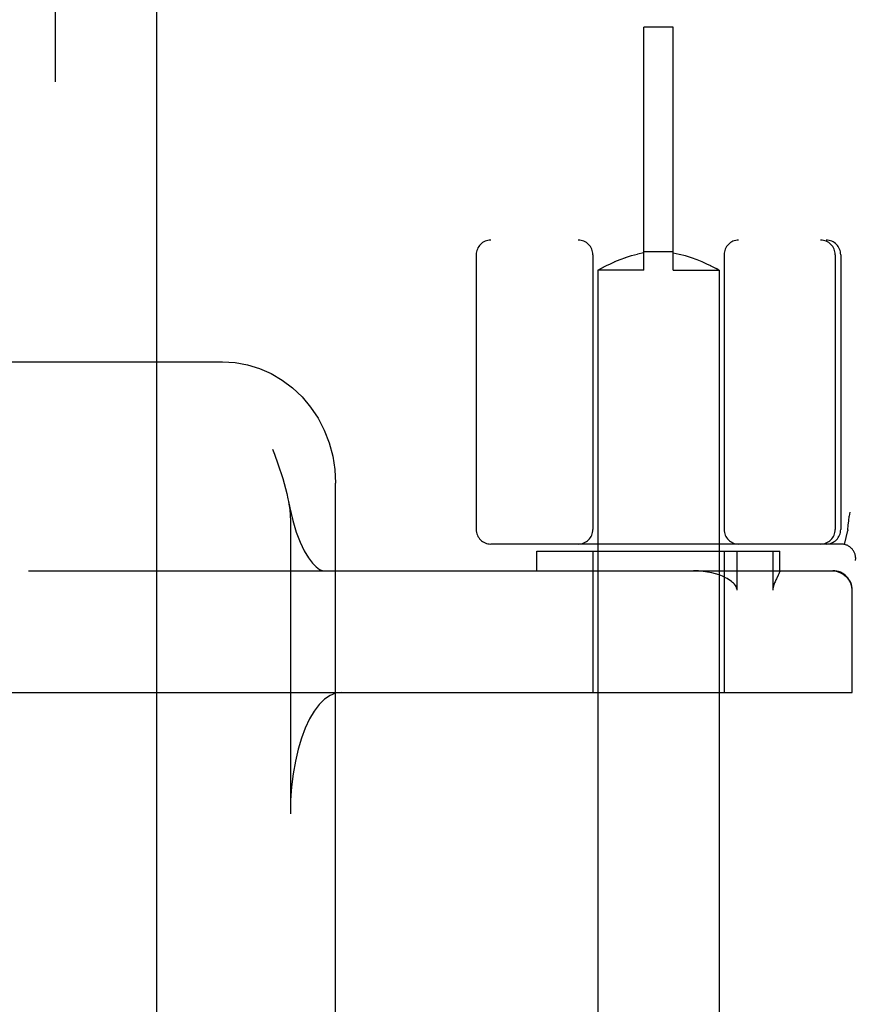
# Model space of a CAD drawing. Header units: inches. Extents: x 0 to 283, y 0 to 183.
# Tile 48 of 82: x 85.939 to 86.796, y 96.905 to 97.917. Entities that reach past the tile are written whole.
import ezdxf

# ---------------------------------------------------------------- set-up
doc = ezdxf.new("R2010")
doc.units = ezdxf.units.IN
doc.header["$LTSCALE"] = 15.583333
doc.header["$MEASUREMENT"] = 0
doc.linetypes.add('HIDDEN', pattern=[0.2, 0.1, -0.1])
doc.layers.add('DEFAULT_2', color=8, linetype='HIDDEN')
doc.layers.add('SECONDARY_OR_LEFT_DOOR_ASSEMBLY', color=7, linetype='CONTINUOUS')

msp = doc.modelspace()

# ---------------------------------------------------------------- linework, layer by layer
at = {"layer": 'DEFAULT_2', "color": 8, "linetype": 'HIDDEN'}
for p, q in [((86.5811, 97.6596), (86.5811, 97.9096)), ((86.6111, 97.9096), (86.5811, 97.9096)), ((86.6111, 97.6596), (86.6111, 97.9096)), ((88.9186, 97.6906), (86.4236, 97.6906)), ((86.6111, 97.6787), (86.5811, 97.6787)), ((86.4086, 97.6756), (86.4086, 97.3931)), ((86.5286, 97.6756), (86.5286, 97.3931)), ((86.5466, 97.6663), (86.5514, 97.6685)), ((86.5513, 97.6685), (86.5566, 97.6707)), ((86.5566, 97.6706), (86.5624, 97.6728)), ((86.5623, 97.6727), (86.5684, 97.6747)), ((86.5684, 97.6747), (86.5747, 97.6762)), ((86.5811, 97.6775), (86.5747, 97.6762)), ((86.6111, 97.6775), (86.6175, 97.6762)), ((86.6174, 97.6762), (86.6238, 97.6747)), ((86.6237, 97.6747), (86.6298, 97.6727)), ((86.6298, 97.6728), (86.6356, 97.6706)), ((86.6355, 97.6707), (86.6408, 97.6685)), ((86.6408, 97.6685), (86.6455, 97.6663)), ((86.6636, 97.6756), (86.6636, 97.3931)), ((86.7779, 97.6756), (86.7779, 97.3931)), ((86.7836, 97.6756), (86.7836, 97.3931)), ((86.5339, 97.6598), (86.5336, 97.6596)), ((86.5336, 97.6596), (86.5336, 94.2096)), ((86.5811, 97.6596), (86.5336, 97.6596)), ((86.5339, 97.6598), (86.5368, 97.6614)), ((86.5368, 97.6613), (86.5394, 97.6627)), ((86.5393, 97.6627), (86.5427, 97.6644)), ((86.5426, 97.6644), (86.5467, 97.6663)), ((86.6111, 97.6596), (86.6586, 97.6596)), ((86.6455, 97.6663), (86.6495, 97.6644)), ((86.6494, 97.6644), (86.6528, 97.6627)), ((86.6527, 97.6627), (86.6553, 97.6613)), ((86.6586, 97.6596), (86.6586, 94.2096)), ((84.7627, 97.5656), (86.1476, 97.5656)), ((86.1992, 97.4756), (86.201, 97.4706)), ((86.2639, 96.8819), (86.2639, 97.4406)), ((86.7929, 97.411), (86.7924, 97.4066)), ((86.2174, 97.4021), (86.2174, 97.1006)), ((86.7874, 97.3777), (86.7908, 97.3921)), ((86.7909, 97.3927), (86.7908, 97.3921)), ((86.784, 97.3781), (86.4236, 97.3781)), ((86.4711, 97.3506), (86.4711, 97.3706)), ((86.4711, 97.3706), (86.7211, 97.3706)), ((86.5286, 97.3706), (86.5286, 97.2256)), ((86.6636, 97.3706), (86.6636, 97.2256)), ((86.6771, 97.3306), (86.6771, 97.3706)), ((86.7138, 97.3706), (86.7138, 97.3306)), ((86.7211, 97.3503), (86.7211, 97.3706)), ((85.9479, 97.3506), (86.7755, 97.3506)), ((86.7192, 97.346), (86.7174, 97.3424)), ((86.721, 97.3506), (86.7211, 97.3505)), ((86.7951, 97.3306), (86.7951, 97.2256)), ((85.9297, 97.2256), (86.7955, 97.2256))]:
    msp.add_line(p, q, dxfattribs=at)
for points in [[(86.6586, 97.6596), (86.6582, 97.6598), (86.6553, 97.6614)], [(86.1476, 97.5656), (86.1605, 97.5648), (86.1732, 97.5625), (86.1856, 97.5587), (86.1976, 97.5534), (86.209, 97.5467), (86.2197, 97.5387), (86.2295, 97.5294), (86.2382, 97.5189), (86.2459, 97.5075), (86.2522, 97.4952), (86.2573, 97.4821), (86.261, 97.4686), (86.2632, 97.4547), (86.2639, 97.4406)], [(86.201, 97.4706), (86.2046, 97.4606), (86.2063, 97.4555), (86.208, 97.4505), (86.2096, 97.4454), (86.2111, 97.4403), (86.2125, 97.4351), (86.2138, 97.4299), (86.2149, 97.4246), (86.2154, 97.422)], [(86.2154, 97.422), (86.2167, 97.4154), (86.2198, 97.4023), (86.2234, 97.3904), (86.2275, 97.38), (86.2317, 97.3711), (86.236, 97.3639), (86.2401, 97.3584), (86.244, 97.3545), (86.2473, 97.352), (86.25, 97.3508), (86.2518, 97.3506)], [(86.2154, 97.422), (86.2159, 97.4191), (86.2167, 97.4136), (86.2172, 97.4079), (86.2174, 97.4021)], [(86.7909, 97.3927), (86.7914, 97.3975), (86.7919, 97.4021), (86.7924, 97.4066)], [(86.6652, 97.3434), (86.662, 97.3449), (86.6586, 97.3463), (86.6549, 97.3475), (86.6509, 97.3485), (86.6467, 97.3493), (86.6421, 97.35), (86.6373, 97.3504), (86.6322, 97.3506)], [(86.7211, 97.3505), (86.721, 97.3501), (86.7209, 97.3496), (86.7206, 97.3491), (86.7203, 97.3484), (86.72, 97.3476), (86.7196, 97.3469), (86.7192, 97.346)], [(86.7751, 97.3506), (86.779, 97.3502), (86.7828, 97.349), (86.7862, 97.3472), (86.7893, 97.3447), (86.7917, 97.3417), (86.7936, 97.3382), (86.7947, 97.3345), (86.7951, 97.3306)], [(86.6771, 97.3306), (86.6769, 97.3319), (86.6765, 97.3332), (86.676, 97.3345), (86.6752, 97.3356), (86.6743, 97.3367), (86.6734, 97.3377), (86.6723, 97.3387), (86.6711, 97.3397), (86.6698, 97.3406), (86.6683, 97.3416), (86.6668, 97.3425), (86.6652, 97.3434)], [(86.7174, 97.3424), (86.7169, 97.3414), (86.7165, 97.3404), (86.716, 97.3394), (86.7155, 97.3383), (86.7151, 97.3372), (86.7147, 97.336), (86.7143, 97.3347), (86.714, 97.3334), (86.7138, 97.332), (86.7138, 97.3306)], [(86.27, 97.2256), (86.264, 97.2248), (86.2583, 97.2224), (86.2526, 97.2185), (86.2471, 97.2132), (86.242, 97.2064), (86.2372, 97.1983), (86.2328, 97.1889), (86.2288, 97.1785), (86.2254, 97.1671), (86.2226, 97.1548), (86.2203, 97.1418), (86.2187, 97.1284), (86.2177, 97.1146), (86.2174, 97.1006)]]:
    msp.add_lwpolyline(points, dxfattribs=at)
for centre, radius, start, end in [((86.4236, 97.6756), 0.015, 90, 180), ((86.5136, 97.6756), 0.015, 0, 90), ((86.6786, 97.6756), 0.015, 90, 180), ((86.7629, 97.6756), 0.015, 0, 90), ((86.7686, 97.6756), 0.015, 0, 90), ((86.4236, 97.3931), 0.015, 180, 270), ((86.5136, 97.3931), 0.015, 270, 360), ((86.6786, 97.3931), 0.015, 180, 270), ((86.7629, 97.3931), 0.015, 270, 360), ((86.7686, 97.3931), 0.015, 270, 360), ((86.784, 97.3631), 0.015, 353.0043, 90), ((86.7755, 97.3306), 0.02, 0, 90)]:
    msp.add_arc(centre, radius, start, end, dxfattribs=at)
at = {"layer": 'SECONDARY_OR_LEFT_DOOR_ASSEMBLY', "color": 8, "linetype": 'HIDDEN'}
msp.add_line((85.9756, 127.4616), (85.9756, 65.1696), dxfattribs=at)
at = {"layer": 'SECONDARY_OR_LEFT_DOOR_ASSEMBLY', "color": 3, "linetype": 'Continuous'}
msp.add_line((86.0796, 127.4616), (86.0796, 65.1696), dxfattribs=at)

doc.saveas('drawing.dxf')
